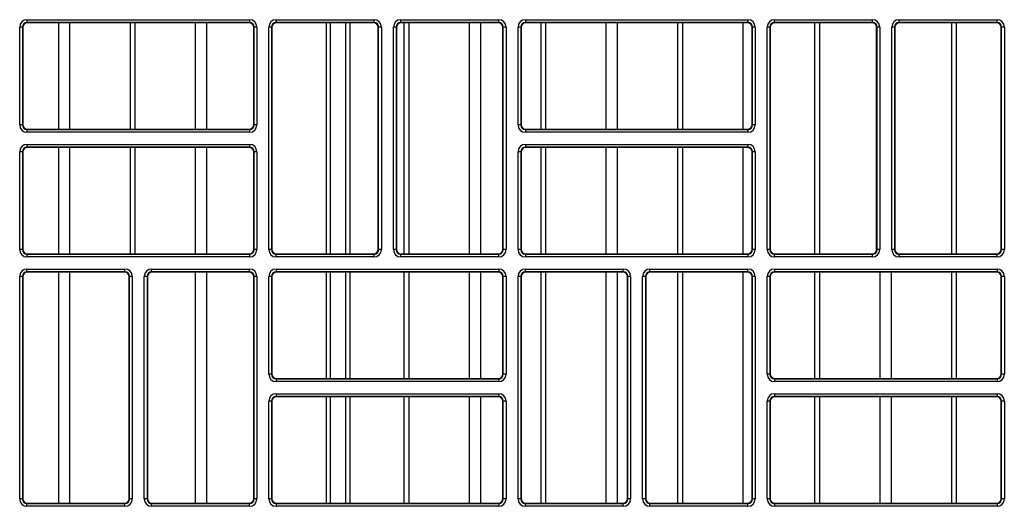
# Model space of a CAD drawing. Header units: millimetres. Extents: x 70863 to 97198, y -18528 to 3008.
# Tile 82 of 148: x 86899.08 to 86910.13, y -6630.41 to -6624.95. Entities that reach past the tile are written whole.
import ezdxf

# ---------------------------------------------------------------- set-up
doc = ezdxf.new("R2010")
doc.units = ezdxf.units.MM
doc.layers.add('wod-kan-hvac', color=3, linetype='Continuous')

# ---------------------------------------------------------------- blocks, each defined once
blk = doc.blocks.new('PY3_panel')
at = {"color": 0, "linetype": 'ByBlock', "lineweight": 25}
for p, q in [((227.57, 219.22), (252.56, 219.22)), ((227.57, 219.22), (227.57, 218.91)), ((252.56, 219.22), (252.56, 218.91)), ((255.55, 219.22), (266.55, 219.22)), ((255.55, 218.91), (255.55, 219.22)), ((266.55, 218.91), (266.55, 219.22)), ((269.54, 218.91), (269.54, 219.22)), ((269.54, 219.22), (280.54, 219.22)), ((280.54, 218.91), (280.54, 219.22)), ((283.53, 219.22), (308.52, 219.22)), ((283.53, 219.22), (283.53, 218.91)), ((308.52, 219.22), (308.52, 218.91)), ((311.51, 219.22), (322.51, 219.22)), ((311.51, 218.91), (311.51, 219.22)), ((322.51, 218.91), (322.51, 219.22)), ((325.5, 218.91), (325.5, 219.22)), ((325.5, 219.22), (336.5, 219.22)), ((336.5, 218.91), (336.5, 219.22)), ((226.75, 207.41), (226.75, 218.4)), ((227.06, 218.4), (226.75, 218.4)), ((227.06, 218.4), (227.06, 207.41)), ((227.1, 218.36), (227.06, 218.4)), ((227.1, 218.36), (227.1, 207.45)), ((252.56, 218.91), (227.57, 218.91)), ((227.57, 218.91), (227.61, 218.87)), ((252.52, 218.87), (227.61, 218.87)), ((231.13, 206.93), (231.13, 218.87)), ((232.4, 206.93), (232.4, 218.87)), ((239.18, 206.93), (239.18, 218.87)), ((239.72, 206.93), (239.72, 218.87)), ((246.5, 206.93), (246.5, 218.87)), ((247.77, 206.93), (247.77, 218.87)), ((252.52, 218.87), (252.56, 218.91)), ((253.07, 218.4), (253.03, 218.36)), ((253.03, 207.45), (253.03, 218.36)), ((253.38, 218.4), (253.07, 218.4)), ((253.07, 207.41), (253.07, 218.4)), ((253.38, 218.4), (253.38, 207.41)), ((254.73, 193.42), (254.73, 218.4)), ((255.04, 218.4), (254.73, 218.4)), ((255.04, 218.4), (255.04, 193.42)), ((255.08, 218.36), (255.04, 218.4)), ((255.08, 218.36), (255.08, 193.46)), ((255.09, 193.33), (255.09, 218.49)), ((266.55, 218.91), (255.55, 218.91)), ((255.55, 218.91), (255.59, 218.87)), ((266.51, 218.87), (255.59, 218.87)), ((261.16, 218.87), (261.16, 192.94)), ((261.67, 192.94), (261.67, 218.87)), ((263.35, 218.87), (263.35, 192.94)), ((263.86, 192.94), (263.86, 218.87)), ((266.51, 218.87), (266.55, 218.91)), ((267.06, 218.4), (267.02, 218.36)), ((267.02, 193.46), (267.02, 218.36)), ((267.37, 218.4), (267.06, 218.4)), ((267.06, 193.42), (267.06, 218.4)), ((267.37, 218.4), (267.37, 193.42)), ((269.03, 218.4), (268.72, 218.4)), ((268.72, 193.42), (268.72, 218.4)), ((269.03, 218.4), (269.03, 193.42)), ((269.07, 218.36), (269.03, 218.4)), ((269.07, 218.36), (269.07, 193.46)), ((280.54, 218.91), (269.54, 218.91)), ((269.54, 218.91), (269.58, 218.87)), ((280.5, 218.87), (269.58, 218.87)), ((269.93, 192.94), (269.93, 218.87)), ((270.47, 192.94), (270.47, 218.87)), ((277.25, 192.94), (277.25, 218.87)), ((278.52, 192.94), (278.52, 218.87)), ((280.5, 218.87), (280.54, 218.91)), ((281.05, 218.4), (281.01, 218.36)), ((281.01, 193.46), (281.01, 218.36)), ((281.36, 218.4), (281.05, 218.4)), ((281.05, 193.42), (281.05, 218.4)), ((281.36, 218.4), (281.36, 193.42)), ((282.71, 207.41), (282.71, 218.4)), ((283.02, 218.4), (282.71, 218.4)), ((283.02, 218.4), (283.02, 207.41)), ((283.06, 218.36), (283.02, 218.4)), ((283.06, 218.36), (283.06, 207.45)), ((308.52, 218.91), (283.53, 218.91)), ((283.53, 218.91), (283.57, 218.87)), ((308.48, 218.87), (283.57, 218.87)), ((285.3, 206.93), (285.3, 218.87)), ((285.84, 206.93), (285.84, 218.87)), ((292.62, 206.93), (292.62, 218.87)), ((293.89, 206.93), (293.89, 218.87)), ((300.67, 206.93), (300.67, 218.87)), ((301.22, 206.93), (301.22, 218.87)), ((308, 206.93), (308, 218.87)), ((308.48, 218.87), (308.52, 218.91)), ((309.03, 218.4), (308.99, 218.36)), ((308.99, 207.45), (308.99, 218.36)), ((309.34, 218.4), (309.03, 218.4)), ((309.03, 207.41), (309.03, 218.4)), ((309.34, 218.4), (309.34, 207.41)), ((310.69, 193.42), (310.69, 218.4)), ((311, 218.4), (310.69, 218.4)), ((311, 218.4), (311, 193.42)), ((311.04, 218.36), (311, 218.4)), ((311.04, 218.36), (311.04, 193.46)), ((322.51, 218.91), (311.51, 218.91)), ((311.51, 218.91), (311.55, 218.87)), ((322.47, 218.87), (311.55, 218.87)), ((316.05, 192.94), (316.05, 218.87)), ((316.59, 192.94), (316.59, 218.87)), ((322.47, 218.87), (322.51, 218.91)), ((323.02, 218.4), (322.98, 218.36)), ((322.98, 193.46), (322.98, 218.36)), ((323.02, 193.42), (323.02, 218.4)), ((323.33, 218.4), (323.02, 218.4)), ((323.33, 218.4), (323.33, 193.42)), ((324.68, 193.42), (324.68, 218.4)), ((324.99, 218.4), (324.68, 218.4)), ((324.99, 218.4), (324.99, 193.42)), ((325.03, 218.36), (324.99, 218.4)), ((325.03, 218.36), (325.03, 193.46)), ((336.5, 218.91), (325.5, 218.91)), ((325.5, 218.91), (325.54, 218.87)), ((336.46, 218.87), (325.54, 218.87)), ((331.42, 192.94), (331.42, 218.87)), ((331.96, 192.94), (331.96, 218.87)), ((336.46, 218.87), (336.5, 218.91)), ((337.01, 218.4), (336.97, 218.36)), ((336.97, 193.46), (336.97, 218.36)), ((337.01, 193.42), (337.01, 218.4)), ((337.32, 218.4), (337.01, 218.4)), ((337.32, 218.4), (337.32, 193.42)), ((227.06, 207.41), (226.75, 207.41)), ((227.06, 207.41), (227.1, 207.45)), ((227.61, 206.93), (227.57, 206.89)), ((227.57, 206.89), (227.57, 206.59)), ((227.57, 206.89), (252.56, 206.89)), ((227.61, 206.93), (252.52, 206.93)), ((252.56, 206.89), (252.52, 206.93)), ((252.56, 206.89), (252.56, 206.59)), ((253.03, 207.45), (253.07, 207.41)), ((253.38, 207.41), (253.07, 207.41)), ((283.02, 207.41), (282.71, 207.41)), ((283.02, 207.41), (283.06, 207.45)), ((283.57, 206.93), (283.53, 206.89)), ((283.53, 206.89), (283.53, 206.59)), ((283.53, 206.89), (308.52, 206.89)), ((283.57, 206.93), (308.48, 206.93)), ((308.52, 206.89), (308.48, 206.93)), ((308.52, 206.89), (308.52, 206.59)), ((308.99, 207.45), (309.03, 207.41)), ((309.34, 207.41), (309.03, 207.41)), ((252.56, 206.59), (227.57, 206.59)), ((308.52, 206.59), (283.53, 206.59)), ((227.57, 205.23), (227.57, 204.92)), ((227.57, 205.23), (252.56, 205.23)), ((252.56, 204.92), (227.57, 204.92)), ((227.57, 204.92), (227.61, 204.88)), ((252.52, 204.88), (227.61, 204.88)), ((231.13, 192.94), (231.13, 204.88)), ((232.4, 192.94), (232.4, 204.88)), ((239.18, 192.94), (239.18, 204.88)), ((239.72, 192.94), (239.72, 204.88)), ((246.5, 192.94), (246.5, 204.88)), ((247.77, 192.94), (247.77, 204.88)), ((252.52, 204.88), (252.56, 204.92)), ((252.56, 205.23), (252.56, 204.92)), ((283.53, 205.23), (283.53, 204.92)), ((283.53, 205.23), (308.52, 205.23)), ((308.52, 204.92), (283.53, 204.92)), ((283.53, 204.92), (283.57, 204.88)), ((308.48, 204.88), (283.57, 204.88)), ((285.3, 192.94), (285.3, 204.88)), ((285.84, 192.94), (285.84, 204.88)), ((292.62, 192.94), (292.62, 204.88)), ((293.89, 192.94), (293.89, 204.88)), ((300.67, 192.94), (300.67, 204.88)), ((301.22, 192.94), (301.22, 204.88)), ((308, 192.94), (308, 204.88)), ((308.48, 204.88), (308.52, 204.92)), ((308.52, 205.23), (308.52, 204.92)), ((227.06, 204.41), (226.75, 204.41)), ((226.75, 193.42), (226.75, 204.41)), ((227.06, 204.41), (227.06, 193.42)), ((227.1, 204.37), (227.06, 204.41)), ((227.1, 204.37), (227.1, 193.46)), ((253.07, 204.41), (253.03, 204.37)), ((253.03, 193.46), (253.03, 204.37)), ((253.38, 204.41), (253.07, 204.41)), ((253.07, 193.42), (253.07, 204.41)), ((253.38, 204.41), (253.38, 193.42)), ((283.02, 204.41), (282.71, 204.41)), ((282.71, 193.42), (282.71, 204.41)), ((283.02, 204.41), (283.02, 193.42)), ((283.06, 204.37), (283.02, 204.41)), ((283.06, 204.37), (283.06, 193.46)), ((309.03, 204.41), (308.99, 204.37)), ((308.99, 193.46), (308.99, 204.37)), ((309.34, 204.41), (309.03, 204.41)), ((309.03, 193.42), (309.03, 204.41)), ((309.34, 204.41), (309.34, 193.42)), ((227.06, 193.42), (226.75, 193.42)), ((227.06, 193.42), (227.1, 193.46)), ((227.61, 192.94), (227.57, 192.9)), ((227.57, 192.9), (227.57, 192.6)), ((227.57, 192.9), (252.56, 192.9)), ((252.56, 192.6), (227.57, 192.6)), ((227.61, 192.94), (252.52, 192.94)), ((252.56, 192.9), (252.52, 192.94)), ((252.56, 192.9), (252.56, 192.6)), ((253.03, 193.46), (253.07, 193.42)), ((253.38, 193.42), (253.07, 193.42)), ((255.04, 193.42), (254.73, 193.42)), ((255.04, 193.42), (255.08, 193.46)), ((255.59, 192.94), (255.55, 192.9)), ((255.55, 192.6), (255.55, 192.9)), ((255.55, 192.9), (266.55, 192.9)), ((266.55, 192.6), (255.55, 192.6)), ((255.59, 192.94), (266.51, 192.94)), ((266.55, 192.9), (266.51, 192.94)), ((266.55, 192.6), (266.55, 192.9)), ((267.02, 193.46), (267.06, 193.42)), ((267.37, 193.42), (267.06, 193.42)), ((269.03, 193.42), (268.72, 193.42)), ((269.03, 193.42), (269.07, 193.46)), ((269.58, 192.94), (269.54, 192.9)), ((269.54, 192.6), (269.54, 192.9)), ((269.54, 192.9), (280.54, 192.9)), ((280.54, 192.6), (269.54, 192.6)), ((269.58, 192.94), (280.5, 192.94)), ((280.54, 192.9), (280.5, 192.94)), ((280.54, 192.6), (280.54, 192.9)), ((281.01, 193.46), (281.05, 193.42)), ((281.36, 193.42), (281.05, 193.42)), ((283.02, 193.42), (282.71, 193.42)), ((283.02, 193.42), (283.06, 193.46)), ((283.57, 192.94), (283.53, 192.9)), ((283.53, 192.9), (283.53, 192.6)), ((283.53, 192.9), (308.52, 192.9)), ((308.52, 192.6), (283.53, 192.6)), ((283.57, 192.94), (308.48, 192.94)), ((308.52, 192.9), (308.48, 192.94)), ((308.52, 192.9), (308.52, 192.6)), ((308.99, 193.46), (309.03, 193.42)), ((309.34, 193.42), (309.03, 193.42)), ((311, 193.42), (310.69, 193.42)), ((311, 193.42), (311.04, 193.46)), ((311.55, 192.94), (311.51, 192.9)), ((311.51, 192.6), (311.51, 192.9)), ((311.51, 192.9), (322.51, 192.9)), ((322.51, 192.6), (311.51, 192.6)), ((311.55, 192.94), (322.47, 192.94)), ((322.51, 192.9), (322.47, 192.94)), ((322.51, 192.6), (322.51, 192.9)), ((322.98, 193.46), (323.02, 193.42)), ((323.33, 193.42), (323.02, 193.42)), ((324.99, 193.42), (324.68, 193.42)), ((324.99, 193.42), (325.03, 193.46)), ((325.54, 192.94), (325.5, 192.9)), ((325.5, 192.6), (325.5, 192.9)), ((325.5, 192.9), (336.5, 192.9)), ((336.5, 192.6), (325.5, 192.6)), ((325.54, 192.94), (336.46, 192.94)), ((336.5, 192.9), (336.46, 192.94)), ((336.5, 192.6), (336.5, 192.9)), ((336.97, 193.46), (337.01, 193.42)), ((337.32, 193.42), (337.01, 193.42)), ((226.75, 165.44), (226.75, 190.42)), ((227.06, 190.42), (226.75, 190.42)), ((227.06, 190.42), (227.06, 165.44)), ((227.1, 190.38), (227.06, 190.42)), ((227.1, 190.38), (227.1, 165.48)), ((227.57, 191.24), (238.57, 191.24)), ((227.57, 190.93), (227.57, 191.24)), ((238.57, 190.93), (227.57, 190.93)), ((227.57, 190.93), (227.61, 190.89)), ((238.53, 190.89), (227.61, 190.89)), ((231.13, 164.96), (231.13, 190.89)), ((232.4, 164.96), (232.4, 190.89)), ((238.53, 190.89), (238.57, 190.93)), ((238.57, 190.93), (238.57, 191.24)), ((239.08, 190.42), (239.04, 190.38)), ((239.04, 165.48), (239.04, 190.38)), ((239.39, 190.42), (239.08, 190.42)), ((239.08, 165.44), (239.08, 190.42)), ((239.39, 190.42), (239.39, 165.44)), ((240.74, 165.44), (240.74, 190.42)), ((241.05, 190.42), (240.74, 190.42)), ((241.05, 190.42), (241.05, 165.44)), ((241.09, 190.38), (241.05, 190.42)), ((241.09, 190.38), (241.09, 165.48)), ((241.56, 191.24), (252.56, 191.24)), ((241.56, 190.93), (241.56, 191.24)), ((252.56, 190.93), (241.56, 190.93)), ((241.56, 190.93), (241.6, 190.89)), ((252.52, 190.89), (241.6, 190.89)), ((246.5, 164.96), (246.5, 190.89)), ((247.77, 164.96), (247.77, 190.89)), ((252.52, 190.89), (252.56, 190.93)), ((252.56, 190.93), (252.56, 191.24)), ((253.07, 190.42), (253.03, 190.38)), ((253.03, 165.48), (253.03, 190.38)), ((253.38, 190.42), (253.07, 190.42)), ((253.07, 165.44), (253.07, 190.42)), ((253.38, 190.42), (253.38, 165.44)), ((254.73, 179.43), (254.73, 190.42)), ((255.04, 190.42), (254.73, 190.42)), ((255.04, 190.42), (255.04, 179.43)), ((255.08, 190.38), (255.04, 190.42)), ((255.08, 190.38), (255.08, 179.47)), ((255.09, 179.34), (255.09, 190.51)), ((255.55, 191.24), (280.54, 191.24)), ((255.55, 191.24), (255.55, 190.93)), ((280.54, 190.93), (255.55, 190.93)), ((255.55, 190.93), (255.59, 190.89)), ((280.5, 190.89), (255.59, 190.89)), ((261.16, 190.89), (261.16, 178.95)), ((261.67, 178.95), (261.67, 190.89)), ((263.35, 190.89), (263.35, 178.95)), ((263.86, 178.95), (263.86, 190.89)), ((269.93, 178.95), (269.93, 190.89)), ((270.47, 178.95), (270.47, 190.89)), ((277.25, 178.95), (277.25, 190.89)), ((278.52, 178.95), (278.52, 190.89)), ((280.5, 190.89), (280.54, 190.93)), ((280.54, 191.24), (280.54, 190.93)), ((281.05, 190.42), (281.01, 190.38)), ((281.01, 179.47), (281.01, 190.38)), ((281.36, 190.42), (281.05, 190.42)), ((281.05, 179.43), (281.05, 190.42)), ((281.36, 190.42), (281.36, 179.43)), ((282.71, 165.44), (282.71, 190.42)), ((283.02, 190.42), (282.71, 190.42)), ((283.02, 190.42), (283.02, 165.44)), ((283.06, 190.38), (283.02, 190.42)), ((283.06, 190.38), (283.06, 165.48)), ((283.53, 191.24), (294.53, 191.24)), ((283.53, 190.93), (283.53, 191.24)), ((294.53, 190.93), (283.53, 190.93)), ((283.53, 190.93), (283.57, 190.89)), ((294.49, 190.89), (283.57, 190.89)), ((285.3, 164.96), (285.3, 190.89)), ((285.84, 164.96), (285.84, 190.89)), ((292.62, 164.96), (292.62, 190.89)), ((293.89, 164.96), (293.89, 190.89)), ((294.49, 190.89), (294.53, 190.93)), ((294.53, 190.93), (294.53, 191.24)), ((295.04, 190.42), (295, 190.38)), ((295, 165.48), (295, 190.38)), ((295.35, 190.42), (295.04, 190.42)), ((295.04, 165.44), (295.04, 190.42)), ((295.35, 190.42), (295.35, 165.44)), ((296.7, 165.44), (296.7, 190.42)), ((297.01, 190.42), (296.7, 190.42)), ((297.01, 190.42), (297.01, 165.44)), ((297.05, 190.38), (297.01, 190.42)), ((297.05, 190.38), (297.05, 165.48)), ((297.52, 191.24), (308.52, 191.24)), ((297.52, 190.93), (297.52, 191.24)), ((308.52, 190.93), (297.52, 190.93)), ((297.52, 190.93), (297.56, 190.89)), ((308.48, 190.89), (297.56, 190.89)), ((300.67, 164.96), (300.67, 190.89)), ((301.22, 164.96), (301.22, 190.89)), ((308, 164.96), (308, 190.89)), ((308.48, 190.89), (308.52, 190.93)), ((308.52, 190.93), (308.52, 191.24)), ((309.03, 190.42), (308.99, 190.38)), ((308.99, 165.48), (308.99, 190.38)), ((309.34, 190.42), (309.03, 190.42)), ((309.03, 165.44), (309.03, 190.42)), ((309.34, 190.42), (309.34, 165.44)), ((310.69, 179.43), (310.69, 190.42)), ((311, 190.42), (310.69, 190.42)), ((311, 190.42), (311, 179.43)), ((311.04, 190.38), (311, 190.42)), ((311.04, 190.38), (311.04, 179.47)), ((311.51, 191.24), (336.5, 191.24)), ((311.51, 191.24), (311.51, 190.93)), ((336.5, 190.93), (311.51, 190.93)), ((311.51, 190.93), (311.55, 190.89)), ((336.46, 190.89), (311.55, 190.89)), ((316.05, 178.95), (316.05, 190.89)), ((316.59, 178.95), (316.59, 190.89)), ((323.37, 178.95), (323.37, 190.89)), ((324.64, 178.95), (324.64, 190.89)), ((331.42, 178.95), (331.42, 190.89)), ((331.96, 178.95), (331.96, 190.89)), ((336.46, 190.89), (336.5, 190.93)), ((336.5, 191.24), (336.5, 190.93)), ((337.01, 190.42), (336.97, 190.38)), ((336.97, 179.47), (336.97, 190.38)), ((337.32, 190.42), (337.01, 190.42)), ((337.01, 179.43), (337.01, 190.42)), ((337.32, 190.42), (337.32, 179.43)), ((255.04, 179.43), (254.73, 179.43)), ((255.04, 179.43), (255.08, 179.47)), ((281.01, 179.47), (281.05, 179.43)), ((281.36, 179.43), (281.05, 179.43)), ((311, 179.43), (310.69, 179.43)), ((311, 179.43), (311.04, 179.47)), ((336.97, 179.47), (337.01, 179.43)), ((337.32, 179.43), (337.01, 179.43)), ((255.59, 178.95), (255.55, 178.91)), ((255.55, 178.91), (255.55, 178.61)), ((255.55, 178.91), (280.54, 178.91)), ((280.54, 178.61), (255.55, 178.61)), ((255.59, 178.95), (280.5, 178.95)), ((280.54, 178.91), (280.5, 178.95)), ((280.54, 178.91), (280.54, 178.61)), ((311.55, 178.95), (311.51, 178.91)), ((311.51, 178.91), (311.51, 178.61)), ((311.51, 178.91), (336.5, 178.91)), ((336.5, 178.61), (311.51, 178.61)), ((311.55, 178.95), (336.46, 178.95)), ((336.5, 178.91), (336.46, 178.95)), ((336.5, 178.91), (336.5, 178.61)), ((255.55, 177.25), (280.54, 177.25)), ((255.55, 177.25), (255.55, 176.94)), ((280.54, 176.94), (255.55, 176.94)), ((255.55, 176.94), (255.59, 176.9)), ((280.5, 176.9), (255.59, 176.9)), ((261.16, 176.9), (261.16, 164.96)), ((261.67, 164.96), (261.67, 176.9)), ((263.35, 176.9), (263.35, 164.96)), ((263.86, 164.96), (263.86, 176.9)), ((269.93, 164.96), (269.93, 176.9)), ((270.47, 164.96), (270.47, 176.9)), ((277.25, 164.96), (277.25, 176.9)), ((278.52, 164.96), (278.52, 176.9)), ((280.5, 176.9), (280.54, 176.94)), ((280.54, 177.25), (280.54, 176.94)), ((311.51, 177.25), (336.5, 177.25)), ((311.51, 177.25), (311.51, 176.94)), ((336.5, 176.94), (311.51, 176.94)), ((311.51, 176.94), (311.55, 176.9)), ((336.46, 176.9), (311.55, 176.9)), ((316.05, 164.96), (316.05, 176.9)), ((316.59, 164.96), (316.59, 176.9)), ((323.37, 164.96), (323.37, 176.9)), ((324.64, 164.96), (324.64, 176.9)), ((331.42, 164.96), (331.42, 176.9)), ((331.96, 164.96), (331.96, 176.9)), ((336.46, 176.9), (336.5, 176.94)), ((336.5, 177.25), (336.5, 176.94)), ((254.73, 165.44), (254.73, 176.43)), ((255.04, 176.43), (254.73, 176.43)), ((255.04, 176.43), (255.04, 165.44)), ((255.08, 176.39), (255.04, 176.43)), ((255.08, 176.39), (255.08, 165.48)), ((255.09, 165.35), (255.09, 176.52)), ((281.05, 176.43), (281.01, 176.39)), ((281.01, 165.48), (281.01, 176.39)), ((281.05, 165.44), (281.05, 176.43)), ((281.36, 176.43), (281.05, 176.43)), ((281.36, 176.43), (281.36, 165.44)), ((310.69, 165.44), (310.69, 176.43)), ((311, 176.43), (310.69, 176.43)), ((311, 176.43), (311, 165.44)), ((311.04, 176.39), (311, 176.43)), ((311.04, 176.39), (311.04, 165.48)), ((337.01, 176.43), (336.97, 176.39)), ((336.97, 165.48), (336.97, 176.39)), ((337.01, 165.44), (337.01, 176.43)), ((337.32, 176.43), (337.01, 176.43)), ((337.32, 176.43), (337.32, 165.44)), ((227.06, 165.44), (226.75, 165.44)), ((227.06, 165.44), (227.1, 165.48)), ((227.61, 164.96), (227.57, 164.92)), ((227.57, 164.62), (227.57, 164.92)), ((227.57, 164.92), (238.57, 164.92)), ((227.61, 164.96), (238.53, 164.96)), ((238.57, 164.92), (238.53, 164.96)), ((238.57, 164.62), (238.57, 164.92)), ((239.04, 165.48), (239.08, 165.44)), ((239.39, 165.44), (239.08, 165.44)), ((241.05, 165.44), (240.74, 165.44)), ((241.05, 165.44), (241.09, 165.48)), ((241.6, 164.96), (241.56, 164.92)), ((241.56, 164.62), (241.56, 164.92)), ((241.56, 164.92), (252.56, 164.92)), ((241.6, 164.96), (252.52, 164.96)), ((252.56, 164.92), (252.52, 164.96)), ((252.56, 164.62), (252.56, 164.92)), ((253.03, 165.48), (253.07, 165.44)), ((253.38, 165.44), (253.07, 165.44)), ((255.04, 165.44), (254.73, 165.44)), ((255.04, 165.44), (255.08, 165.48)), ((255.59, 164.96), (255.55, 164.92)), ((255.55, 164.92), (255.55, 164.62)), ((255.55, 164.92), (280.54, 164.92)), ((255.59, 164.96), (280.5, 164.96)), ((280.54, 164.92), (280.5, 164.96)), ((280.54, 164.92), (280.54, 164.62)), ((281.01, 165.48), (281.05, 165.44)), ((281.36, 165.44), (281.05, 165.44)), ((283.02, 165.44), (282.71, 165.44)), ((283.02, 165.44), (283.06, 165.48)), ((283.57, 164.96), (283.53, 164.92)), ((283.53, 164.62), (283.53, 164.92)), ((283.53, 164.92), (294.53, 164.92)), ((283.57, 164.96), (294.49, 164.96)), ((294.53, 164.92), (294.49, 164.96)), ((294.53, 164.62), (294.53, 164.92)), ((295, 165.48), (295.04, 165.44)), ((295.35, 165.44), (295.04, 165.44)), ((297.01, 165.44), (296.7, 165.44)), ((297.01, 165.44), (297.05, 165.48)), ((297.56, 164.96), (297.52, 164.92)), ((297.52, 164.62), (297.52, 164.92)), ((297.52, 164.92), (308.52, 164.92)), ((297.56, 164.96), (308.48, 164.96)), ((308.52, 164.92), (308.48, 164.96)), ((308.52, 164.62), (308.52, 164.92)), ((308.99, 165.48), (309.03, 165.44)), ((309.34, 165.44), (309.03, 165.44)), ((311, 165.44), (310.69, 165.44)), ((311, 165.44), (311.04, 165.48)), ((311.55, 164.96), (311.51, 164.92)), ((311.51, 164.92), (336.5, 164.92)), ((311.51, 164.92), (311.51, 164.62)), ((311.55, 164.96), (336.46, 164.96)), ((336.5, 164.92), (336.46, 164.96)), ((336.5, 164.92), (336.5, 164.62)), ((336.97, 165.48), (337.01, 165.44)), ((337.32, 165.44), (337.01, 165.44)), ((238.57, 164.62), (227.57, 164.62)), ((252.56, 164.62), (241.56, 164.62)), ((280.54, 164.62), (255.55, 164.62)), ((294.53, 164.62), (283.53, 164.62)), ((308.52, 164.62), (297.52, 164.62)), ((336.5, 164.62), (311.51, 164.62))]:
    blk.add_line(p, q, dxfattribs=at)
for centre, major_axis, ratio, start_param, end_param in [((227.57, 218.4), (0.58, -0.58), 0.999695, 2.356347, 3.926839), ((252.56, 218.4), (-0.58, -0.58), 0.999695, 2.356347, 3.926839), ((255.55, 218.4), (0.58, -0.58), 0.999695, 2.356347, 3.926839), ((266.55, 218.4), (-0.58, -0.58), 0.999695, 2.356347, 3.926839), ((269.54, 218.4), (0.58, -0.58), 0.999695, 2.356347, 3.926839), ((280.54, 218.4), (-0.58, -0.58), 0.999695, 2.356347, 3.926839), ((283.53, 218.4), (0.58, -0.58), 0.999695, 2.356347, 3.926839), ((308.52, 218.4), (-0.58, -0.58), 0.999695, 2.356347, 3.926839), ((311.51, 218.4), (0.58, -0.58), 0.999695, 2.356347, 3.926839), ((322.51, 218.4), (-0.58, -0.58), 0.999695, 2.356347, 3.926839), ((325.5, 218.4), (0.58, -0.58), 0.999695, 2.356347, 3.926839), ((336.5, 218.4), (-0.58, -0.58), 0.999695, 2.356347, 3.926839), ((227.57, 218.4), (0.363, -0.363), 0.99933, 2.356347, 3.926839), ((227.61, 218.36), (0.362, -0.362), 0.999695, 2.356347, 3.926839), ((252.52, 218.36), (-0.362, -0.362), 0.999695, 2.356347, 3.926839), ((252.56, 218.4), (0.363, 0.363), 0.99933, 5.497939, 7.068431), ((255.55, 218.4), (0.363, -0.363), 0.99933, 2.356347, 3.926839), ((255.59, 218.36), (0.362, -0.362), 0.999695, 2.356347, 3.926839), ((266.51, 218.36), (-0.362, -0.362), 0.999695, 2.356347, 3.926839), ((266.55, 218.4), (0.363, 0.363), 0.99933, 5.497939, 7.068431), ((269.54, 218.4), (0.363, -0.363), 0.99933, 2.356347, 3.926839), ((269.58, 218.36), (0.362, -0.362), 0.999695, 2.356347, 3.926839), ((280.5, 218.36), (-0.362, -0.362), 0.999695, 2.356347, 3.926839), ((280.54, 218.4), (0.363, 0.363), 0.99933, 5.497939, 7.068431), ((283.53, 218.4), (0.363, -0.363), 0.99933, 2.356347, 3.926839), ((283.57, 218.36), (0.362, -0.362), 0.999695, 2.356347, 3.926839), ((308.48, 218.36), (-0.362, -0.362), 0.999695, 2.356347, 3.926839), ((308.52, 218.4), (0.363, 0.363), 0.99933, 5.497939, 7.068431), ((311.51, 218.4), (0.363, -0.363), 0.99933, 2.356347, 3.926839), ((311.55, 218.36), (0.362, -0.362), 0.999695, 2.356347, 3.926839), ((322.47, 218.36), (-0.362, -0.362), 0.999695, 2.356347, 3.926839), ((322.51, 218.4), (0.363, 0.363), 0.99933, 5.497939, 7.068431), ((325.5, 218.4), (0.363, -0.363), 0.99933, 2.356347, 3.926839), ((325.54, 218.36), (0.362, -0.362), 0.999695, 2.356347, 3.926839), ((336.46, 218.36), (-0.362, -0.362), 0.999695, 2.356347, 3.926839), ((336.5, 218.4), (0.363, 0.363), 0.99933, 5.497939, 7.068431), ((227.57, 207.41), (0.58, 0.58), 0.999695, 2.356347, 3.926839), ((227.57, 207.41), (0.363, 0.363), 0.99933, 2.356347, 3.926839), ((227.61, 207.45), (0.362, 0.362), 0.999695, 2.356347, 3.926839), ((252.52, 207.45), (-0.362, 0.362), 0.999695, 2.356347, 3.926839), ((252.56, 207.41), (-0.58, 0.58), 0.999695, 2.356347, 3.926839), ((252.56, 207.41), (0.363, -0.363), 0.99933, 5.497939, 7.068431), ((283.53, 207.41), (0.58, 0.58), 0.999695, 2.356347, 3.926839), ((283.53, 207.41), (0.363, 0.363), 0.99933, 2.356347, 3.926839), ((283.57, 207.45), (0.362, 0.362), 0.999695, 2.356347, 3.926839), ((308.48, 207.45), (-0.362, 0.362), 0.999695, 2.356347, 3.926839), ((308.52, 207.41), (-0.58, 0.58), 0.999695, 2.356347, 3.926839), ((308.52, 207.41), (0.363, -0.363), 0.99933, 5.497939, 7.068431), ((227.57, 204.41), (0.58, -0.58), 0.999695, 2.356347, 3.926839), ((227.57, 204.41), (0.363, -0.363), 0.99933, 2.356347, 3.926839), ((227.61, 204.37), (0.362, -0.362), 0.999695, 2.356347, 3.926839), ((252.52, 204.37), (-0.362, -0.362), 0.999695, 2.356347, 3.926839), ((252.56, 204.41), (-0.58, -0.58), 0.999695, 2.356347, 3.926839), ((252.56, 204.41), (0.363, 0.363), 0.99933, 5.497939, 7.068431), ((283.53, 204.41), (0.58, -0.58), 0.999695, 2.356347, 3.926839), ((283.53, 204.41), (0.363, -0.363), 0.99933, 2.356347, 3.926839), ((283.57, 204.37), (0.362, -0.362), 0.999695, 2.356347, 3.926839), ((308.48, 204.37), (-0.362, -0.362), 0.999695, 2.356347, 3.926839), ((308.52, 204.41), (-0.58, -0.58), 0.999695, 2.356347, 3.926839), ((308.52, 204.41), (0.363, 0.363), 0.99933, 5.497939, 7.068431), ((227.57, 193.42), (0.58, 0.58), 0.999695, 2.356347, 3.926839), ((227.57, 193.42), (0.363, 0.363), 0.99933, 2.356347, 3.926839), ((227.61, 193.46), (0.362, 0.362), 0.999695, 2.356347, 3.926839), ((252.52, 193.46), (-0.362, 0.362), 0.999695, 2.356347, 3.926839), ((252.56, 193.42), (-0.58, 0.58), 0.999695, 2.356347, 3.926839), ((252.56, 193.42), (0.363, -0.363), 0.99933, 5.497939, 7.068431), ((255.55, 193.42), (0.58, 0.58), 0.999695, 2.356347, 3.926839), ((255.55, 193.42), (0.363, 0.363), 0.99933, 2.356347, 3.926839), ((255.59, 193.46), (0.362, 0.362), 0.999695, 2.356347, 3.926839), ((266.51, 193.46), (-0.362, 0.362), 0.999695, 2.356347, 3.926839), ((266.55, 193.42), (-0.58, 0.58), 0.999695, 2.356347, 3.926839), ((266.55, 193.42), (0.363, -0.363), 0.99933, 5.497939, 7.068431), ((269.54, 193.42), (0.58, 0.58), 0.999695, 2.356347, 3.926839), ((269.54, 193.42), (0.363, 0.363), 0.99933, 2.356347, 3.926839), ((269.58, 193.46), (0.362, 0.362), 0.999695, 2.356347, 3.926839), ((280.5, 193.46), (-0.362, 0.362), 0.999695, 2.356347, 3.926839), ((280.54, 193.42), (-0.58, 0.58), 0.999695, 2.356347, 3.926839), ((280.54, 193.42), (0.363, -0.363), 0.99933, 5.497939, 7.068431), ((283.53, 193.42), (0.58, 0.58), 0.999695, 2.356347, 3.926839), ((283.53, 193.42), (0.363, 0.363), 0.99933, 2.356347, 3.926839), ((283.57, 193.46), (0.362, 0.362), 0.999695, 2.356347, 3.926839), ((308.48, 193.46), (-0.362, 0.362), 0.999695, 2.356347, 3.926839), ((308.52, 193.42), (-0.58, 0.58), 0.999695, 2.356347, 3.926839), ((308.52, 193.42), (0.363, -0.363), 0.99933, 5.497939, 7.068431), ((311.51, 193.42), (0.58, 0.58), 0.999695, 2.356347, 3.926839), ((311.51, 193.42), (0.363, 0.363), 0.99933, 2.356347, 3.926839), ((311.55, 193.46), (0.362, 0.362), 0.999695, 2.356347, 3.926839), ((322.47, 193.46), (-0.362, 0.362), 0.999695, 2.356347, 3.926839), ((322.51, 193.42), (-0.58, 0.58), 0.999695, 2.356347, 3.926839), ((322.51, 193.42), (0.363, -0.363), 0.99933, 5.497939, 7.068431), ((325.5, 193.42), (0.58, 0.58), 0.999695, 2.356347, 3.926839), ((325.5, 193.42), (0.363, 0.363), 0.99933, 2.356347, 3.926839), ((325.54, 193.46), (0.362, 0.362), 0.999695, 2.356347, 3.926839), ((336.46, 193.46), (-0.362, 0.362), 0.999695, 2.356347, 3.926839), ((336.5, 193.42), (-0.58, 0.58), 0.999695, 2.356347, 3.926839), ((336.5, 193.42), (0.363, -0.363), 0.99933, 5.497939, 7.068431), ((227.57, 190.42), (0.58, -0.58), 0.999695, 2.356347, 3.926839), ((227.57, 190.42), (0.363, -0.363), 0.99933, 2.356347, 3.926839), ((227.61, 190.38), (0.362, -0.362), 0.999695, 2.356347, 3.926839), ((238.53, 190.38), (-0.362, -0.362), 0.999695, 2.356347, 3.926839), ((238.57, 190.42), (-0.58, -0.58), 0.999695, 2.356347, 3.926839), ((238.57, 190.42), (0.363, 0.363), 0.99933, 5.497939, 7.068431), ((241.56, 190.42), (0.58, -0.58), 0.999695, 2.356347, 3.926839), ((241.56, 190.42), (0.363, -0.363), 0.99933, 2.356347, 3.926839), ((241.6, 190.38), (0.362, -0.362), 0.999695, 2.356347, 3.926839), ((252.52, 190.38), (-0.362, -0.362), 0.999695, 2.356347, 3.926839), ((252.56, 190.42), (-0.58, -0.58), 0.999695, 2.356347, 3.926839), ((252.56, 190.42), (0.363, 0.363), 0.99933, 5.497939, 7.068431), ((255.55, 190.42), (0.58, -0.58), 0.999695, 2.356347, 3.926839), ((255.55, 190.42), (0.363, -0.363), 0.99933, 2.356347, 3.926839), ((255.59, 190.38), (0.362, -0.362), 0.999695, 2.356347, 3.926839), ((280.5, 190.38), (-0.362, -0.362), 0.999695, 2.356347, 3.926839), ((280.54, 190.42), (-0.58, -0.58), 0.999695, 2.356347, 3.926839), ((280.54, 190.42), (0.363, 0.363), 0.99933, 5.497939, 7.068431), ((283.53, 190.42), (0.58, -0.58), 0.999695, 2.356347, 3.926839), ((283.53, 190.42), (0.363, -0.363), 0.99933, 2.356347, 3.926839), ((283.57, 190.38), (0.362, -0.362), 0.999695, 2.356347, 3.926839), ((294.49, 190.38), (-0.362, -0.362), 0.999695, 2.356347, 3.926839), ((294.53, 190.42), (-0.58, -0.58), 0.999695, 2.356347, 3.926839), ((294.53, 190.42), (0.363, 0.363), 0.99933, 5.497939, 7.068431), ((297.52, 190.42), (0.58, -0.58), 0.999695, 2.356347, 3.926839), ((297.52, 190.42), (0.363, -0.363), 0.99933, 2.356347, 3.926839), ((297.56, 190.38), (0.362, -0.362), 0.999695, 2.356347, 3.926839), ((308.48, 190.38), (-0.362, -0.362), 0.999695, 2.356347, 3.926839), ((308.52, 190.42), (-0.58, -0.58), 0.999695, 2.356347, 3.926839), ((308.52, 190.42), (0.363, 0.363), 0.99933, 5.497939, 7.068431), ((311.51, 190.42), (0.58, -0.58), 0.999695, 2.356347, 3.926839), ((311.51, 190.42), (0.363, -0.363), 0.99933, 2.356347, 3.926839), ((311.55, 190.38), (0.362, -0.362), 0.999695, 2.356347, 3.926839), ((336.46, 190.38), (-0.362, -0.362), 0.999695, 2.356347, 3.926839), ((336.5, 190.42), (-0.58, -0.58), 0.999695, 2.356347, 3.926839), ((336.5, 190.42), (0.363, 0.363), 0.99933, 5.497939, 7.068431), ((255.55, 179.43), (0.58, 0.58), 0.999695, 2.356347, 3.926839), ((255.55, 179.43), (0.363, 0.363), 0.99933, 2.356347, 3.926839), ((255.59, 179.47), (0.362, 0.362), 0.999695, 2.356347, 3.926839), ((280.5, 179.47), (-0.362, 0.362), 0.999695, 2.356347, 3.926839), ((280.54, 179.43), (-0.58, 0.58), 0.999695, 2.356347, 3.926839), ((280.54, 179.43), (0.363, -0.363), 0.99933, 5.497939, 7.068431), ((311.51, 179.43), (0.58, 0.58), 0.999695, 2.356347, 3.926839), ((311.51, 179.43), (0.363, 0.363), 0.99933, 2.356347, 3.926839), ((311.55, 179.47), (0.362, 0.362), 0.999695, 2.356347, 3.926839), ((336.46, 179.47), (-0.362, 0.362), 0.999695, 2.356347, 3.926839), ((336.5, 179.43), (-0.58, 0.58), 0.999695, 2.356347, 3.926839), ((336.5, 179.43), (0.363, -0.363), 0.99933, 5.497939, 7.068431), ((255.55, 176.43), (0.58, -0.58), 0.999695, 2.356347, 3.926839), ((255.55, 176.43), (0.363, -0.363), 0.99933, 2.356347, 3.926839), ((255.59, 176.39), (0.362, -0.362), 0.999695, 2.356347, 3.926839), ((280.5, 176.39), (-0.362, -0.362), 0.999695, 2.356347, 3.926839), ((280.54, 176.43), (-0.58, -0.58), 0.999695, 2.356347, 3.926839), ((280.54, 176.43), (0.363, 0.363), 0.99933, 5.497939, 7.068431), ((311.51, 176.43), (0.58, -0.58), 0.999695, 2.356347, 3.926839), ((311.51, 176.43), (0.363, -0.363), 0.99933, 2.356347, 3.926839), ((311.55, 176.39), (0.362, -0.362), 0.999695, 2.356347, 3.926839), ((336.46, 176.39), (-0.362, -0.362), 0.999695, 2.356347, 3.926839), ((336.5, 176.43), (-0.58, -0.58), 0.999695, 2.356347, 3.926839), ((336.5, 176.43), (0.363, 0.363), 0.99933, 5.497939, 7.068431), ((227.57, 165.44), (0.58, 0.58), 0.999695, 2.356347, 3.926839), ((227.57, 165.44), (0.363, 0.363), 0.99933, 2.356347, 3.926839), ((227.61, 165.48), (0.362, 0.362), 0.999695, 2.356347, 3.926839), ((238.53, 165.48), (-0.362, 0.362), 0.999695, 2.356347, 3.926839), ((238.57, 165.44), (-0.58, 0.58), 0.999695, 2.356347, 3.926839), ((238.57, 165.44), (0.363, -0.363), 0.99933, 5.497939, 7.068431), ((241.56, 165.44), (0.58, 0.58), 0.999695, 2.356347, 3.926839), ((241.56, 165.44), (0.363, 0.363), 0.99933, 2.356347, 3.926839), ((241.6, 165.48), (0.362, 0.362), 0.999695, 2.356347, 3.926839), ((252.52, 165.48), (-0.362, 0.362), 0.999695, 2.356347, 3.926839), ((252.56, 165.44), (-0.58, 0.58), 0.999695, 2.356347, 3.926839), ((252.56, 165.44), (0.363, -0.363), 0.99933, 5.497939, 7.068431), ((255.55, 165.44), (0.58, 0.58), 0.999695, 2.356347, 3.926839), ((255.55, 165.44), (0.363, 0.363), 0.99933, 2.356347, 3.926839), ((255.59, 165.48), (0.362, 0.362), 0.999695, 2.356347, 3.926839), ((280.5, 165.48), (-0.362, 0.362), 0.999695, 2.356347, 3.926839), ((280.54, 165.44), (-0.58, 0.58), 0.999695, 2.356347, 3.926839), ((280.54, 165.44), (0.363, -0.363), 0.99933, 5.497939, 7.068431), ((283.53, 165.44), (0.58, 0.58), 0.999695, 2.356347, 3.926839), ((283.53, 165.44), (0.363, 0.363), 0.99933, 2.356347, 3.926839), ((283.57, 165.48), (0.362, 0.362), 0.999695, 2.356347, 3.926839), ((294.49, 165.48), (-0.362, 0.362), 0.999695, 2.356347, 3.926839), ((294.53, 165.44), (-0.58, 0.58), 0.999695, 2.356347, 3.926839), ((294.53, 165.44), (0.363, -0.363), 0.99933, 5.497939, 7.068431), ((297.52, 165.44), (0.58, 0.58), 0.999695, 2.356347, 3.926839), ((297.52, 165.44), (0.363, 0.363), 0.99933, 2.356347, 3.926839), ((297.56, 165.48), (0.362, 0.362), 0.999695, 2.356347, 3.926839), ((308.48, 165.48), (-0.362, 0.362), 0.999695, 2.356347, 3.926839), ((308.52, 165.44), (-0.58, 0.58), 0.999695, 2.356347, 3.926839), ((308.52, 165.44), (0.363, -0.363), 0.99933, 5.497939, 7.068431), ((311.51, 165.44), (0.58, 0.58), 0.999695, 2.356347, 3.926839), ((311.51, 165.44), (0.363, 0.363), 0.99933, 2.356347, 3.926839), ((311.55, 165.48), (0.362, 0.362), 0.999695, 2.356347, 3.926839), ((336.46, 165.48), (-0.362, 0.362), 0.999695, 2.356347, 3.926839), ((336.5, 165.44), (-0.58, 0.58), 0.999695, 2.356347, 3.926839), ((336.5, 165.44), (0.363, -0.363), 0.99933, 5.497939, 7.068431)]:
    blk.add_ellipse(centre, major_axis=major_axis, ratio=ratio, start_param=start_param, end_param=end_param, dxfattribs=at)

msp = doc.modelspace()

# ---------------------------------------------------------------- block references
at = {"layer": 'wod-kan-hvac', "color": 96, "xscale": 0.09999999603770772, "yscale": 0.09999999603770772, "zscale": 0.09999999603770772}
msp.add_blockref('PY3_panel', (86876.402, -6646.876, 1268.675), dxfattribs=at)

doc.saveas('drawing.dxf')
